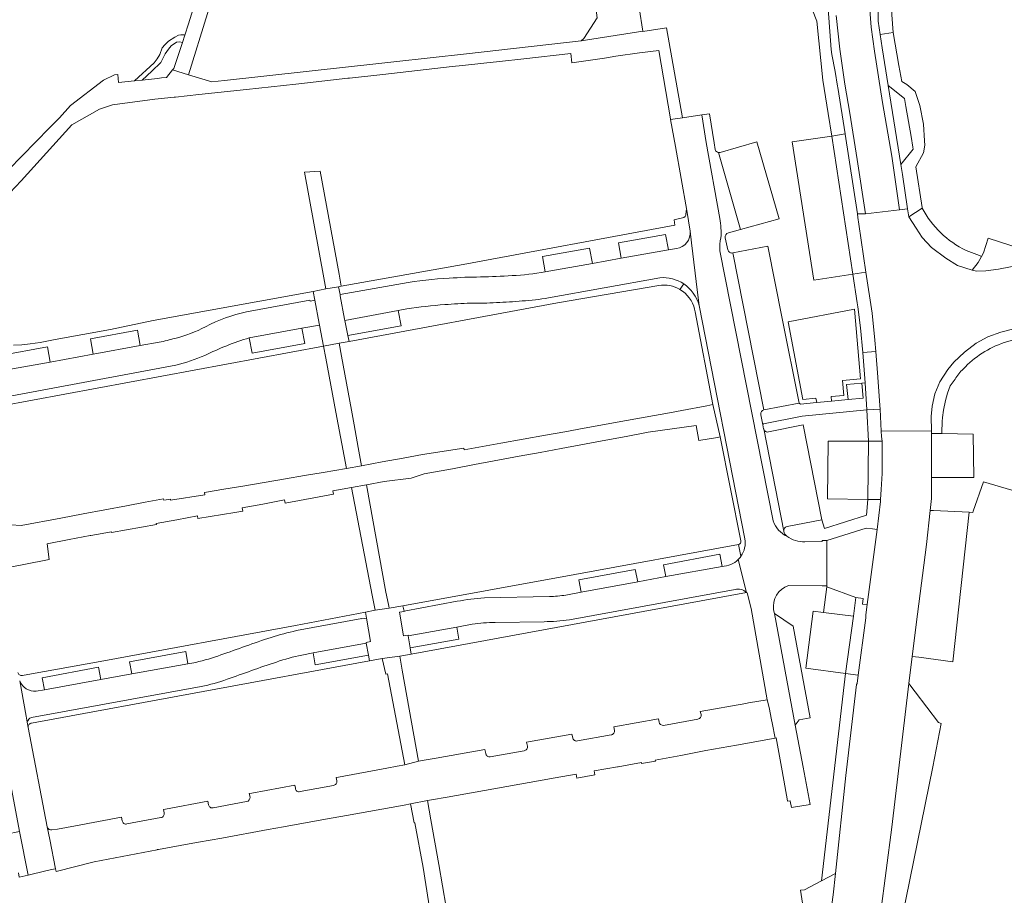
# Model space of a CAD drawing. Header units: metres. Extents: x 151213 to 156373, y 469495 to 475754.
# Tile 213 of 230: x 154508 to 154631, y 473879 to 473989. Entities that reach past the tile are written whole.
import ezdxf

# ---------------------------------------------------------------- set-up
doc = ezdxf.new("R2010")
doc.units = ezdxf.units.M
for name, color, linetype, lineweight in [('B-WE-OG-TERREIN_BEGROEID-GV', 252, 'Continuous', 18), ('B-WE-VH-ONVERHARD-GV', 252, 'Continuous', 18), ('B-WE-VH-OPENVERHARDING_BETONSTRAATSTEEN-GV', 252, 'Continuous', 18), ('B-WE-VH-OPENVERHARDING_STRAATBAKSTEEN-GV', 252, 'Continuous', 18), ('B-WE-VH-OPENVERHARDING_TEGEL-GV', 252, 'Continuous', 18)]:
    doc.layers.add(name, color=color, linetype=linetype, lineweight=lineweight)

msp = doc.modelspace()

# ---------------------------------------------------------------- linework, layer by layer
at = {"layer": 'B-WE-OG-TERREIN_BEGROEID-GV'}
for points in [[(154638.172, 473948.464, 0.151472), (154631.042, 473948.382)], [(154631.042, 473948.382, 0.1251986), (154625.921, 473945.085)], [(154625.921, 473945.085, 0.06814), (154624.907, 473943.824)]]:
    msp.add_lwpolyline(points, format="xyb", dxfattribs=at)
at = {"layer": 'B-WE-OG-TERREIN_BEGROEID-GV', "flags": 128}
msp.add_lwpolyline([(154624.907, 473943.824), (154624.294, 473942.965), (154623.949, 473942.082), (154623.695, 473941.139), (154623.441, 473939.957), (154623.336, 473939.045), (154623.325, 473938.905), (154623.306, 473938.656), (154623.261, 473937.044), (154627.171, 473936.944), (154627.246, 473931.544), (154622.545, 473931.553), (154621.973, 473931.548), (154621.974, 473928.944), (154621.801, 473927.426), (154622.202, 473927.443), (154626.649, 473927.216), (154627.125, 473927.192), (154627.146, 473927.35), (154628.463, 473930.987), (154631.975, 473929.961)], dxfattribs=at)
at = {"layer": 'B-WE-VH-ONVERHARD-GV', "flags": 128}
msp.add_lwpolyline([(154611.543, 473941.27), (154613.412, 473941.447), (154613.247, 473943.3), (154611.365, 473943.153)], close=True, dxfattribs=at)
at = {"layer": 'B-WE-VH-OPENVERHARDING_BETONSTRAATSTEEN-GV', "flags": 128}
for points in [[(154579.34, 473996.08), (154580.24, 473988.936), (154578.57, 473986.35), (154578.244, 473986.062), (154585.951, 473987.256), (154585.49, 473990.18), (154584.59, 473995.83)], [(154608.999, 473991.215), (154609.43, 473984.98), (154609.528, 473984.357), (154609.93, 473982.23), (154610.223, 473980.389), (154610.267, 473980.231), (154611.193, 473974.432), (154611.197, 473974.41), (154612.721, 473964.439), (154613.733, 473964.46), (154612.677, 473971.252), (154611.781, 473977.018), (154611.141, 473980.638), (154610.533, 473985.027), (154610.084, 473989.223)], [(154614.277, 473989.896), (154614.438, 473987.749), (154614.854, 473984.77), (154615.846, 473978.331), (154616.998, 473971.668), (154617.958, 473964.941), (154618.97, 473965.093), (154618.328, 473969.359), (154618.127, 473970.63), (154616.565, 473980.473), (154615.82, 473985.165), (154615.562, 473986.836), (154615.303, 473988.509), (154615.263, 473991.455)], [(154595.389, 473972.096), (154598.141, 473962.486), (154602.964, 473963.84), (154600.172, 473973.447), (154595.588, 473972.115)], [(154631.807, 473957.82), (154630.327, 473957.536), (154628.742, 473957.336), (154627.614, 473957.287), (154627.044, 473957.436), (154625.2, 473958.015), (154623.76, 473958.912), (154621.944, 473960.264), (154620.811, 473961.512), (154620.055, 473962.655), (154619.125, 473964.064), (154618.97, 473965.093), (154617.958, 473964.941), (154613.733, 473964.46), (154612.721, 473964.439), (154612.787, 473964.006), (154612.871, 473963.148), (154613.774, 473957.169), (154614.545, 473952.066), (154614.907, 473948.68), (154615.018, 473947.273), (154615.272, 473944.066), (154615.517, 473940.55), (154615.543, 473940.068), (154615.694, 473937.313), (154621.969, 473937.377), (154621.915, 473939.16), (154622.025, 473940.434), (154622.391, 473941.994), (154622.986, 473943.482), (154623.984, 473945.034), (154624.759, 473945.921), (154626.071, 473947.177), (154627.512, 473948.304), (154628.99, 473949.098), (154630.615, 473949.689), (154632.056, 473950.059)], [(154601.021, 473937.599), (154603.532, 473924.832)], [(154603.937, 473925.408), (154608.296, 473926.281), (154605.966, 473938.102), (154601.607, 473937.236)]]:
    msp.add_lwpolyline(points, dxfattribs=at)
for points in [[(154617.196, 473987.089), (154617.013, 473989.31), (154616.994, 473991.593), (154615.299, 473992.258), (154615.263, 473991.455), (154615.303, 473988.509), (154615.562, 473986.836)], [(154616.565, 473980.473), (154618.127, 473970.63), (154619.65, 473972.521), (154619.61, 473972.778), (154619.403, 473974.121), (154618.77, 473977.837), (154618.598, 473978.851)], [(154612.148, 473956.923), (154609.503, 473974.162), (154604.585, 473973.424), (154607.269, 473956.164)], [(154609.503, 473974.162), (154612.148, 473956.923), (154613.774, 473957.169), (154612.871, 473963.148), (154612.787, 473964.006), (154612.721, 473964.439), (154611.197, 473974.41), (154611.193, 473974.432)], [(154548.316, 473955.415), (154548.039, 473956.923), (154545.686, 473969.759), (154543.715, 473969.67), (154546.151, 473956.473), (154546.409, 473955.073), (154547.974, 473955.354)], [(154635.73, 473959.248), (154629.045, 473961.398), (154628.456, 473959.591), (154628.204, 473959.142), (154627.763, 473958.359), (154627.044, 473957.436), (154627.614, 473957.287), (154628.742, 473957.336), (154630.327, 473957.536), (154631.807, 473957.82), (154632.728, 473957.92), (154633.916, 473957.826), (154634.676, 473957.715), (154635.177, 473957.564)], [(154605.435, 473940.819), (154603.324, 473951.386), (154601.518, 473960.429), (154597.158, 473959.578), (154601.056, 473939.984)], [(154615.543, 473940.068), (154615.517, 473940.55), (154615.272, 473944.066), (154615.018, 473947.273), (154613.395, 473947.145), (154613.674, 473943.348), (154613.894, 473939.978)], [(154621.97, 473937.039), (154621.973, 473931.548), (154622.545, 473931.553), (154627.246, 473931.544), (154627.171, 473936.944), (154623.261, 473937.044), (154622.763, 473937.057)], [(154614.091, 473936.086), (154609.05, 473936.065), (154608.987, 473928.891), (154614.002, 473928.813)], [(154615.607, 473928.779), (154615.694, 473930.047), (154615.789, 473932.049), (154615.81, 473934.034), (154615.802, 473936.089), (154614.091, 473936.086), (154614.002, 473928.813)], [(154626.649, 473927.216), (154622.202, 473927.443), (154621.801, 473927.426), (154621.316, 473923.184), (154620.224, 473914.505), (154619.55, 473909.193), (154620.368, 473909.122), (154624.628, 473908.529)], [(154614.589, 473925.123), (154613.787, 473925.232), (154608.913, 473923.681), (154608.904, 473918.032), (154608.902, 473917.911), (154612.513, 473916.548), (154613.434, 473916.435), (154613.363, 473915.735), (154613.939, 473915.682), (154615.184, 473925.044)], [(154612.209, 473914.242), (154611.23, 473907.065), (154612.804, 473906.857), (154613.755, 473914.037), (154613.782, 473914.238), (154613.751, 473914.396), (154613.939, 473915.682), (154613.363, 473915.735), (154613.434, 473916.435), (154612.513, 473916.548)], [(154602.356, 473914.587), (154604.966, 473900.648), (154605.429, 473901.311), (154606.825, 473901.554), (154604.689, 473913.009)], [(154611.23, 473907.065), (154612.209, 473914.242), (154608.49, 473914.7), (154607.21, 473914.873), (154606.272, 473907.733)], [(154615.786, 473861.316), (154615.99, 473863.04), (154616.995, 473869.44), (154616.999, 473869.464), (154617.46, 473872.4), (154618.285, 473876.641), (154622.12, 473895.44), (154623.168, 473900.842), (154622.832, 473900.985), (154619.926, 473904.798), (154619.131, 473905.842), (154617.022, 473887.886), (154615.615, 473877.068), (154614.104, 473863.047), (154613.196, 473855.104), (154612.903, 473852.251), (154613.02, 473852.097), (154614.011, 473850.681), (154614.637, 473849.787), (154612.991, 473834.366), (154614.206, 473834.272), (154614.41, 473839.3), (154615.04, 473850.57)]]:
    msp.add_lwpolyline(points, close=True, dxfattribs=at)
at = {"layer": 'B-WE-VH-OPENVERHARDING_BETONSTRAATSTEEN-GV'}
for points in [[(154595.588, 473972.115, -0.1060033), (154595.389, 473972.096)], [(154601.607, 473937.236, -0.4182674), (154601.021, 473937.599)], [(154603.532, 473924.832, -0.4188496), (154603.937, 473925.408)]]:
    msp.add_lwpolyline(points, format="xyb", dxfattribs=at)
at = {"layer": 'B-WE-VH-OPENVERHARDING_STRAATBAKSTEEN-GV', "flags": 128}
for points in [[(154529.265, 473981.815), (154531.623, 473989.439), (154534.4, 473998.53), (154532.646, 473999.149), (154532.211, 473997.723), (154529.254, 473988.17), (154528.788, 473986.75), (154528.493, 473985.854), (154527.42, 473982.59), (154527.274, 473982.41)], [(154523.461, 473981.147), (154524.683, 473982.276), (154525.785, 473983.344), (154526.074, 473983.821), (154526.363, 473984.412), (154526.753, 473985.015), (154527.104, 473985.43), (154527.77, 473985.869), (154528.142, 473985.904), (154528.493, 473985.854), (154528.788, 473986.75), (154528.703, 473986.777), (154528.286, 473986.788), (154527.995, 473986.742), (154527.531, 473986.51), (154526.765, 473986.02), (154526.3, 473985.568), (154525.986, 473985.166), (154525.685, 473984.336), (154525.358, 473983.809), (154524.981, 473983.319), (154522.499, 473981.043)], [(154549.289, 473948.53), (154549.153, 473949.248), (154548.766, 473951.143), (154548.738, 473951.308), (154548.186, 473954.23), (154548.159, 473954.373), (154547.974, 473955.354), (154546.409, 473955.073), (154544.798, 473954.78), (154545.005, 473953.684), (154545.567, 473950.754), (154545.602, 473950.572), (154546.105, 473947.94), (154548.039, 473948.299)], [(154549.914, 473938.113), (154549.579, 473939.932), (154548.34, 473946.669), (154548.039, 473948.299), (154546.105, 473947.94), (154546.382, 473946.436), (154547.632, 473939.681), (154548.96, 473932.664), (154550.851, 473933.019), (154550.432, 473935.297)], [(154549.591, 473930.287), (154552.174, 473916.861), (154552.534, 473914.988), (154554.282, 473915.235), (154554.232, 473915.48), (154553.954, 473916.84), (154553.87, 473917.248), (154551.449, 473930.641)], [(154556.666, 473911.876), (154556.074, 473911.776), (154555.576, 473914.718), (154556.168, 473914.818), (154556.157, 473914.869), (154556.005, 473915.547), (154554.282, 473915.235), (154552.534, 473914.988), (154551.333, 473914.754), (154551.481, 473914.001), (154551.979, 473911.059), (154551.421, 473910.965), (154551.439, 473910.858), (154551.703, 473909.369), (154551.848, 473908.654), (154553.437, 473908.943), (154555.629, 473909.231), (154557.058, 473909.491), (154556.92, 473910.295), (154556.684, 473911.79)], [(154553.863, 473906.982), (154554.068, 473907.02), (154556.248, 473895.696), (154557.94, 473896.129), (154555.933, 473907.513), (154555.629, 473909.231), (154553.437, 473908.943)], [(154559.067, 473891.215), (154556.966, 473890.803), (154557.396, 473888.422), (154557.514, 473888.443), (154558.516, 473882.883), (154560.21, 473872.26), (154562.309, 473872.578), (154560.508, 473883.232), (154559.501, 473888.811)], [(154605.929, 473877.855), (154606.618, 473874.077), (154607.139, 473874.228), (154609.135, 473874.24), (154609.137, 473874.408), (154609.62, 473878.891), (154609.68, 473879.45), (154609.967, 473882.11), (154608.227, 473881.196), (154606.12, 473880.09), (154605.606, 473880.042)]]:
    msp.add_lwpolyline(points, close=True, dxfattribs=at)
for points in [[(154610.084, 473989.223), (154610.533, 473985.027), (154611.141, 473980.638), (154611.781, 473977.018), (154612.677, 473971.252), (154613.733, 473964.46), (154617.958, 473964.941), (154616.998, 473971.668), (154615.846, 473978.331), (154614.854, 473984.77), (154614.438, 473987.749), (154614.277, 473989.896)], [(154506.262, 473966.33), (154508.383, 473968.576), (154514.719, 473975.546), (154518.14, 473977.519), (154519.774, 473978.039), (154525.066, 473978.763), (154527.457, 473979.013), (154527.628, 473979.031), (154530.545, 473979.336), (154536.507, 473979.961), (154542.635, 473980.657), (154549.137, 473981.385), (154549.324, 473981.396), (154553.491, 473981.862), (154562.14, 473982.83), (154563.434, 473982.971), (154566.107, 473983.264), (154568.045, 473983.476), (154571.09, 473983.808), (154576.949, 473984.449), (154577.102, 473983.296), (154581.146, 473983.904), (154582.577, 473984.119), (154585.52, 473984.561), (154585.524, 473984.534), (154587.92, 473984.85), (154589.383, 473976.296), (154589.395, 473976.228), (154590.88, 473976.45), (154588.88, 473987.676), (154585.96, 473987.2), (154585.955, 473987.232), (154585.951, 473987.256), (154578.244, 473986.062), (154563.95, 473984.42), (154554.865, 473983.417), (154551.872, 473983.086), (154549.211, 473982.793), (154533.749, 473981.085), (154532.16, 473980.91), (154529.26, 473981.801), (154529.265, 473981.815), (154527.274, 473982.41), (154526.52, 473981.48), (154525.884, 473981.411), (154525.408, 473981.359), (154523.461, 473981.147), (154522.499, 473981.043), (154520.54, 473980.83), (154520.495, 473981.339), (154520.494, 473981.352), (154520.45, 473981.85), (154520.02, 473981.802), (154518.644, 473981.143), (154514.544, 473977.964), (154513.18, 473976.42), (154511.92, 473975.17), (154506.81, 473969.95)], [(154594.969, 473972.465), (154594.83, 473973.33), (154594.243, 473976.95), (154593.291, 473976.808), (154593.857, 473973.375), (154595.559, 473963.87)], [(154595.559, 473963.87), (154593.857, 473973.375), (154593.291, 473976.808), (154590.88, 473976.45), (154589.395, 473976.228), (154590.006, 473972.85), (154591.445, 473964.88), (154591.849, 473962.305), (154592.024, 473960.852), (154592.779, 473954.64), (154592.779, 473954.639), (154592.955, 473953.027), (154598.677, 473923.883)], [(154596.613, 473962.068), (154598.141, 473962.486), (154595.389, 473972.096)], [(154591.849, 473962.305), (154591.445, 473964.88), (154591.363, 473964.865), (154591.31, 473964.28), (154591.21, 473964.11), (154591.04, 473963.99), (154589.85, 473963.72), (154589.94, 473963.04), (154563.51, 473958.14), (154548.316, 473955.415), (154547.974, 473955.354), (154548.159, 473954.373), (154555.954, 473955.765)], [(154592.955, 473953.027), (154592.779, 473954.639), (154592.779, 473954.64), (154592.024, 473960.852), (154591.849, 473962.305)], [(154573.757, 473957.199), (154573.427, 473959.117), (154579.301, 473960.177), (154579.654, 473958.272), (154583.257, 473958.902), (154582.903, 473960.815), (154588.769, 473961.865), (154589.127, 473959.968), (154590.122, 473960.145)], [(154596.553, 473959.963), (154596.226, 473961.459)], [(154590.122, 473960.145), (154589.127, 473959.968), (154583.257, 473958.902), (154579.654, 473958.272), (154573.757, 473957.199)], [(154595.542, 473959.842), (154602.207, 473926.129)], [(154602.207, 473926.129), (154595.542, 473959.842)], [(154601.056, 473939.984), (154597.158, 473959.578)], [(154574.162, 473953.962), (154588.079, 473956.48)], [(154588.079, 473956.48), (154574.162, 473953.962)], [(154555.954, 473955.765), (154548.159, 473954.373), (154548.186, 473954.23), (154548.738, 473951.308), (154548.766, 473951.143), (154555.41, 473952.379)], [(154549.153, 473949.248), (154549.289, 473948.53), (154575.282, 473953.342), (154587.94, 473955.52)], [(154591.041, 473955.704), (154590.579, 473955.014)], [(154590.579, 473955.014), (154591.041, 473955.704)], [(154536.494, 473952.223), (154544.393, 473953.69), (154544.416, 473953.571), (154545.005, 473953.684), (154544.798, 473954.78), (154524.85, 473951.15), (154519.54, 473950.02), (154512.62, 473948.78), (154510.75, 473948.38), (154509.5, 473948.21), (154508.45, 473948.12), (154507.43, 473948.08)], [(154536.829, 473948.985), (154543.41, 473950.177), (154545.602, 473950.572), (154545.567, 473950.754), (154545.005, 473953.684), (154544.416, 473953.571), (154544.393, 473953.69), (154536.494, 473952.223)], [(154556.508, 473952.58), (154555.41, 473952.379), (154555.774, 473950.469), (154549.153, 473949.248)], [(154555.41, 473952.379), (154556.508, 473952.58)], [(154598.677, 473923.883), (154592.955, 473953.027)], [(154592.479, 473952.217), (154594.683, 473940.643), (154595.591, 473936.602), (154598.171, 473923.641)], [(154505.803, 473946.79), (154511.66, 473947.849), (154512.002, 473945.952), (154517.353, 473946.932), (154517.01, 473948.846), (154522.888, 473949.936), (154523.232, 473948.001)], [(154546.105, 473947.94), (154545.602, 473950.572), (154543.41, 473950.177), (154543.765, 473948.266), (154537.197, 473947.059), (154536.829, 473948.985)], [(154527.662, 473945.55), (154505.87, 473941.49), (154504.384, 473941.214), (154504.541, 473940.261), (154505.723, 473940.467), (154546.105, 473947.94)], [(154525.617, 473948.42), (154523.232, 473948.001), (154517.353, 473946.932), (154512.002, 473945.952)], [(154523.232, 473948.001), (154525.617, 473948.42)], [(154512.002, 473945.952), (154506.145, 473944.894), (154505.327, 473944.74), (154503.841, 473944.507), (154504.384, 473941.214), (154505.87, 473941.49), (154527.662, 473945.55)], [(154506.531, 473920.276), (154508.723, 473920.672), (154511.88, 473921.29), (154511.61, 473923.27), (154514.379, 473923.817), (154516.975, 473924.293), (154517.06, 473924.309), (154519.63, 473924.781), (154519.65, 473924.672), (154525.244, 473925.662), (154525.217, 473925.808), (154527.784, 473926.28), (154530.38, 473926.758), (154530.441, 473926.429), (154535.02, 473927.16), (154536.018, 473927.348), (154535.942, 473927.756), (154538.528, 473928.236), (154541.225, 473928.737), (154541.299, 473928.34), (154547.35, 473929.477), (154547.279, 473929.862), (154549.591, 473930.287), (154551.449, 473930.641), (154553.651, 473931.051), (154557.03, 473931.46), (154558.664, 473931.985), (154562.19, 473932.643), (154564.936, 473933.155), (154570.52, 473934.195), (154573.129, 473934.682), (154575.77, 473935.174), (154581.334, 473936.211), (154583.849, 473936.68), (154586.594, 473937.191), (154592.61, 473938.03), (154592.927, 473936.175), (154595.263, 473936.549), (154595.591, 473936.602), (154594.683, 473940.643), (154593.94, 473940.501), (154590.797, 473939.901), (154589.25, 473939.606), (154586.22, 473939.06), (154583.896, 473938.642), (154578.604, 473937.689), (154576.198, 473937.256), (154573.792, 473936.823), (154568.224, 473935.821), (154565.941, 473935.41), (154563.659, 473934.999), (154563.624, 473935.193), (154558.442, 473934.415), (154556.023, 473933.97), (154553.428, 473933.493), (154550.851, 473933.019), (154548.96, 473932.664), (154546.063, 473932.174), (154543.711, 473931.776), (154541.36, 473931.378), (154536.056, 473930.48), (154533.645, 473930.072), (154531.235, 473929.664), (154531.281, 473929.394), (154526.999, 473928.699), (154527.009, 473928.849), (154526.174, 473928.715), (154526.139, 473928.901), (154523.832, 473928.464), (154521.527, 473928.027), (154516.105, 473927), (154513.332, 473926.475), (154508.394, 473925.54), (154507.074, 473925.617)], [(154601.014, 473937.632), (154600.919, 473938.114), (154600.677, 473939.374)], [(154603.532, 473924.832), (154601.021, 473937.599)], [(154615.615, 473877.068), (154617.022, 473887.886), (154619.131, 473905.842), (154619.55, 473909.193), (154620.224, 473914.505), (154621.316, 473923.184), (154621.801, 473927.426), (154621.974, 473928.944), (154621.973, 473931.548), (154621.97, 473937.039), (154621.97, 473937.349), (154621.969, 473937.377), (154615.694, 473937.313), (154615.73, 473936.653), (154615.802, 473936.089), (154615.81, 473934.034), (154615.789, 473932.049), (154615.694, 473930.047), (154615.607, 473928.779), (154615.583, 473928.568), (154615.184, 473925.044), (154613.939, 473915.682), (154613.751, 473914.396), (154613.782, 473914.238), (154613.755, 473914.037), (154612.804, 473906.857), (154612.669, 473905.838), (154612.605, 473905.69), (154611.284, 473894.334), (154609.967, 473882.11), (154609.68, 473879.45), (154609.62, 473878.891)], [(154598.15, 473921.666), (154598.188, 473921.719), (154597.88, 473923.18), (154577.45, 473919.43), (154556.005, 473915.547), (154556.157, 473914.869), (154562.789, 473916.09)], [(154597.88, 473923.18), (154598.188, 473921.719)], [(154604.113, 473918.052), (154608.304, 473918.034), (154608.904, 473918.032), (154608.913, 473923.681), (154608.313, 473923.682), (154608.313, 473923.54), (154606.168, 473923.529)], [(154588.797, 473919.168), (154588.508, 473920.659), (154595.543, 473921.957), (154595.827, 473920.447)], [(154598.188, 473921.719), (154598.15, 473921.666)], [(154595.827, 473920.447), (154588.797, 473919.168), (154585.306, 473918.539), (154578.235, 473917.235), (154576.342, 473916.874)], [(154598.882, 473917.204), (154597.838, 473921.302)], [(154597.838, 473921.302), (154598.882, 473917.204), (154598.96, 473917.129), (154599.461, 473915.186), (154601.466, 473903.812), (154601.701, 473902.837), (154602.009, 473901.3), (154602.089, 473900.903), (154602.466, 473899.021), (154602.568, 473899.039), (154603.308, 473894.936), (154603.984, 473891.193), (154603.995, 473891.135), (154604.324, 473891.186), (154604.33, 473891.155), (154604.485, 473890.335), (154606.806, 473890.75), (154605.926, 473895.403), (154604.966, 473900.648), (154602.356, 473914.587), (154602.264, 473915.009)], [(154576.342, 473916.874), (154578.235, 473917.235), (154577.963, 473918.753), (154584.995, 473920.045), (154585.306, 473918.539), (154588.797, 473919.168)], [(154564.65, 473913.242), (154562.748, 473912.877), (154562.967, 473911.372), (154556.92, 473910.295), (154557.058, 473909.491), (154598.882, 473917.204)], [(154576.781, 473913.792), (154597.445, 473917.566)], [(154597.445, 473917.566), (154576.781, 473913.792)], [(154562.789, 473916.09), (154556.157, 473914.869), (154556.168, 473914.818)], [(154566.169, 473916.517), (154574.277, 473916.681)], [(154574.277, 473916.681), (154566.169, 473916.517)], [(154542.727, 473912.429), (154550.88, 473913.953), (154550.889, 473913.901), (154551.481, 473914.001), (154551.333, 473914.754), (154542.62, 473913.06), (154518.69, 473908.68), (154509.196, 473906.964), (154508.554, 473906.848)], [(154556.168, 473914.818), (154555.576, 473914.718), (154556.074, 473911.776), (154556.666, 473911.876), (154556.684, 473911.79), (154562.748, 473912.877), (154564.65, 473913.242)], [(154543.389, 473909.377), (154544.79, 473909.656), (154551.439, 473910.858), (154551.421, 473910.965), (154551.979, 473911.059), (154551.481, 473914.001), (154550.889, 473913.901), (154550.88, 473913.953), (154542.727, 473912.429)], [(154567.522, 473913.433), (154573.63, 473913.548)], [(154573.63, 473913.548), (154567.522, 473913.433)], [(154509.683, 473900.883), (154510.315, 473900.999), (154551.848, 473908.654), (154551.703, 473909.369), (154545.062, 473908.142), (154544.79, 473909.656), (154543.389, 473909.377)], [(154510.266, 473904.866), (154511.271, 473905.053), (154511.003, 473906.551), (154518.012, 473907.854), (154518.331, 473906.347), (154522.17, 473907.035), (154521.904, 473908.527), (154528.938, 473909.81), (154529.191, 473908.308), (154530.16, 473908.472)], [(154530.16, 473908.472), (154529.191, 473908.308), (154522.17, 473907.035), (154518.331, 473906.347), (154511.271, 473905.053), (154510.266, 473904.866)], [(154508.195, 473906.16), (154508.402, 473905.012), (154508.99, 473901.744), (154509.125, 473900.995)], [(154509.747, 473882.039), (154512.178, 473882.601), (154512.65, 473882.71), (154511.944, 473886.363), (154511.64, 473887.936), (154509.25, 473900.347), (154509.125, 473900.995), (154508.99, 473901.744), (154508.402, 473905.012), (154508.195, 473906.16)], [(154509.664, 473901.602), (154530.837, 473905.445)], [(154530.837, 473905.445), (154509.664, 473901.602)], [(154504.943, 473904.334), (154505.04, 473903.809), (154508.179, 473887.344), (154509.26, 473881.926), (154509.747, 473882.039)], [(154511.64, 473887.936), (154511.944, 473886.363), (154512.65, 473882.71), (154512.735, 473882.386), (154517.474, 473883.587), (154525.35, 473885.092), (154525.35, 473885.094), (154525.495, 473885.12), (154529.344, 473885.815), (154530.495, 473886.022), (154533.407, 473886.548), (154539.194, 473887.594), (154541.113, 473887.94), (154546.368, 473888.889), (154548.956, 473889.356), (154556.166, 473890.658), (154556.966, 473890.803), (154559.067, 473891.215), (154559.572, 473891.3), (154561.533, 473891.628), (154567.333, 473892.676), (154575.006, 473894.055), (154577.627, 473894.523), (154577.716, 473894.034), (154579.945, 473894.434), (154579.856, 473894.919), (154582.779, 473895.44), (154582.848, 473895.452), (154585.771, 473895.973), (154585.796, 473895.836), (154587.505, 473896.145), (154587.481, 473896.278), (154590.671, 473896.846), (154593.791, 473897.453), (154597.649, 473898.15), (154602.466, 473899.021), (154602.089, 473900.903), (154602.009, 473901.3), (154601.701, 473902.837), (154601.466, 473903.812)], [(154601.466, 473903.812), (154599.14, 473903.401), (154598.787, 473903.339), (154593.099, 473902.335), (154593.216, 473901.971)], [(154509.125, 473900.995), (154509.25, 473900.347)], [(154587.961, 473901.012), (154587.896, 473901.416), (154582.309, 473900.43), (154582.397, 473899.985)], [(154592.806, 473901.389), (154588.53, 473900.603)], [(154577.195, 473899.068), (154577.076, 473899.506), (154571.439, 473898.523), (154571.441, 473898.512), (154571.543, 473898.024)], [(154581.976, 473899.426), (154577.787, 473898.657)], [(154566.347, 473897.101), (154566.237, 473897.593), (154560.177, 473896.524), (154558.641, 473896.253), (154557.94, 473896.129), (154556.248, 473895.696), (154555.307, 473895.521), (154554.016, 473895.281), (154547.959, 473894.158), (154547.674, 473894.105), (154547.745, 473893.69)], [(154571.128, 473897.439), (154566.91, 473896.676)], [(154542.589, 473892.753), (154542.507, 473893.146), (154537.143, 473892.151), (154536.843, 473892.095), (154536.931, 473891.663)], [(154547.342, 473893.105), (154543.171, 473892.336)], [(154531.762, 473890.704), (154531.671, 473891.135), (154526.368, 473890.152), (154526.138, 473890.109), (154526.225, 473889.676)], [(154536.505, 473891.099), (154532.347, 473890.313)], [(154520.99, 473888.703), (154520.894, 473889.136), (154515.169, 473888.074), (154512.898, 473887.653), (154512.223, 473887.553)], [(154525.808, 473889.099), (154521.578, 473888.297)], [(154508.053, 473882.198), (154508.15, 473881.67), (154508.862, 473881.834), (154509.26, 473881.926), (154508.179, 473887.344), (154506.544, 473887.036)]]:
    msp.add_lwpolyline(points, dxfattribs=at)
at = {"layer": 'B-WE-VH-OPENVERHARDING_STRAATBAKSTEEN-GV'}
for points in [[(154595.389, 473972.096, -0.3156636), (154594.969, 473972.465)], [(154595.559, 473963.87, -0.0535956), (154595.688, 473961.464)], [(154595.688, 473961.464, 0.0535956), (154595.559, 473963.87)], [(154591.849, 473962.305, -0.4118477), (154590.122, 473960.145)], [(154590.122, 473960.145, 0.4118477), (154591.849, 473962.305)], [(154595.688, 473961.464, 0.0727155), (154595.542, 473959.842)], [(154595.542, 473959.842, -0.0727155), (154595.688, 473961.464)], [(154596.226, 473961.459, -0.4079523), (154596.613, 473962.068)], [(154597.158, 473959.578, -0.4220323), (154596.553, 473959.963)], [(154561.796, 473956.426, 0.0316494), (154555.954, 473955.765)], [(154555.954, 473955.765, -0.0316494), (154561.796, 473956.426)], [(154565.686, 473956.573, 0.0156783), (154561.796, 473956.426)], [(154561.796, 473956.426, -0.0156783), (154565.686, 473956.573)], [(154569.636, 473956.743, -0.008108), (154565.686, 473956.573)], [(154565.686, 473956.573, 0.008108), (154569.636, 473956.743)], [(154573.757, 473957.199, -0.0295912), (154569.636, 473956.743)], [(154569.636, 473956.743, 0.0295912), (154573.757, 473957.199)], [(154588.079, 473956.48, -0.1687227), (154591.041, 473955.704)], [(154591.041, 473955.704, 0.1687227), (154588.079, 473956.48)], [(154587.94, 473955.52, -0.1743645), (154590.579, 473955.014)], [(154590.579, 473955.014, -0.2005996), (154592.409, 473952.558)], [(154591.041, 473955.704, -0.1818152), (154592.955, 473953.027)], [(154592.955, 473953.027, 0.1818152), (154591.041, 473955.704)], [(154567.679, 473953.372, 0.0090092), (154570.899, 473953.577)], [(154570.899, 473953.577, -0.0090092), (154567.679, 473953.372)], [(154570.899, 473953.577, 0.0254084), (154574.162, 473953.962)], [(154574.162, 473953.962, -0.0254084), (154570.899, 473953.577)], [(154556.508, 473952.58, -0.0238459), (154561.247, 473953.123)], [(154561.247, 473953.123, 0.0238459), (154556.508, 473952.58)], [(154561.247, 473953.123, -0.010015), (154564.438, 473953.299)], [(154564.438, 473953.299, 0.010015), (154561.247, 473953.123)], [(154564.438, 473953.299, 0.0132677), (154567.679, 473953.372)], [(154567.679, 473953.372, -0.0132677), (154564.438, 473953.299)], [(154592.409, 473952.558, -0.0230895), (154592.479, 473952.217)], [(154536.494, 473952.223, 0.0647793), (154531.386, 473950.366)], [(154531.386, 473950.366, -0.0647793), (154536.494, 473952.223)], [(154531.386, 473950.366, -0.0602965), (154527.553, 473948.895)], [(154527.553, 473948.895, 0.0602965), (154531.386, 473950.366)], [(154527.553, 473948.895, -0.009735), (154525.617, 473948.42)], [(154525.617, 473948.42, 0.009735), (154527.553, 473948.895)], [(154531.298, 473946.784, -0.0382129), (154536.829, 473948.985)], [(154536.829, 473948.985, 0.0382129), (154531.298, 473946.784)], [(154527.662, 473945.55, 0.0385445), (154531.298, 473946.784)], [(154531.298, 473946.784, -0.0385445), (154527.662, 473945.55)], [(154600.671, 473939.406, -0.4141373), (154601.056, 473939.984)], [(154600.677, 473939.374, -0.0603851), (154600.671, 473939.406)], [(154601.021, 473937.599, -0.0351677), (154601.014, 473937.632)], [(154602.207, 473926.129, 0.2057128), (154603.923, 473924.204)], [(154603.923, 473924.204, -0.2057128), (154602.207, 473926.129)], [(154603.923, 473924.204, -0.1954447), (154603.532, 473924.832)], [(154606.168, 473923.529, -0.1597955), (154603.923, 473924.204)], [(154598.171, 473923.641, -0.439231), (154597.88, 473923.18)], [(154598.188, 473921.719, 0.1944346), (154598.677, 473923.883)], [(154598.677, 473923.883, -0.1944346), (154598.188, 473921.719)], [(154597.838, 473921.302, 0.0416293), (154598.15, 473921.666)], [(154598.15, 473921.666, -0.0416293), (154597.838, 473921.302)], [(154595.827, 473920.447, 0.191324), (154597.838, 473921.302)], [(154597.838, 473921.302, -0.191324), (154595.827, 473920.447)], [(154602.264, 473915.009, -0.3675934), (154604.113, 473918.052)], [(154574.277, 473916.681, 0.0343989), (154576.342, 473916.874)], [(154576.342, 473916.874, -0.0343989), (154574.277, 473916.681)], [(154597.445, 473917.566, -0.2450086), (154598.882, 473917.204)], [(154598.882, 473917.204, 0.2450086), (154597.445, 473917.566)], [(154562.789, 473916.09, -0.0316746), (154566.169, 473916.517)], [(154566.169, 473916.517, 0.0316746), (154562.789, 473916.09)], [(154564.65, 473913.242, -0.0421298), (154567.522, 473913.433)], [(154567.522, 473913.433, 0.0421298), (154564.65, 473913.242)], [(154573.63, 473913.548, 0.0342904), (154576.781, 473913.792)], [(154576.781, 473913.792, -0.0342904), (154573.63, 473913.548)], [(154542.727, 473912.429, 0.0258837), (154539.559, 473911.579)], [(154539.559, 473911.579, -0.0258837), (154542.727, 473912.429)], [(154539.559, 473911.579, 0.0115512), (154536.373, 473910.49)], [(154536.373, 473910.49, -0.0115512), (154539.559, 473911.579)], [(154533.285, 473909.393, -0.0310758), (154530.16, 473908.472)], [(154530.16, 473908.472, 0.0310758), (154533.285, 473909.393)], [(154536.373, 473910.49, -0.0060763), (154533.285, 473909.393)], [(154533.285, 473909.393, 0.0060763), (154536.373, 473910.49)], [(154540.238, 473908.51, -0.0345117), (154543.389, 473909.377)], [(154543.389, 473909.377, 0.0345117), (154540.238, 473908.51)], [(154537.121, 473907.442, -0.0083503), (154540.238, 473908.51)], [(154540.238, 473908.51, 0.0083503), (154537.121, 473907.442)], [(154508.554, 473906.848, -0.4206823), (154507.955, 473907.226)], [(154534.064, 473906.364, 0.0032172), (154537.121, 473907.442)], [(154537.121, 473907.442, -0.0032172), (154534.064, 473906.364)], [(154510.266, 473904.866, -0.3301936), (154508.195, 473906.16)], [(154508.195, 473906.16, 0.3301936), (154510.266, 473904.866)], [(154530.837, 473905.445, 0.0386868), (154534.064, 473906.364)], [(154534.064, 473906.364, -0.0386868), (154530.837, 473905.445)], [(154593.216, 473901.971, -0.4356704), (154592.806, 473901.389)], [(154509.125, 473900.995, -0.2460356), (154509.664, 473901.602)], [(154509.664, 473901.602, 0.2460356), (154509.125, 473900.995)], [(154509.25, 473900.347, -0.4199922), (154509.683, 473900.883)], [(154588.53, 473900.603, -0.3885207), (154587.961, 473901.012)], [(154582.397, 473899.985, -0.4369796), (154581.976, 473899.426)], [(154577.787, 473898.657, -0.423782), (154577.195, 473899.068)], [(154566.91, 473896.676, -0.4250093), (154566.347, 473897.101)], [(154571.543, 473898.024, -0.4142685), (154571.128, 473897.439)], [(154547.745, 473893.69, -0.4228969), (154547.342, 473893.105)], [(154543.171, 473892.336, -0.4593292), (154542.589, 473892.753)], [(154536.931, 473891.663, -0.4040739), (154536.505, 473891.099)], [(154526.225, 473889.676, -0.440881), (154525.808, 473889.099)], [(154532.347, 473890.313, -0.4505346), (154531.762, 473890.704)], [(154521.578, 473888.297, -0.4347686), (154520.99, 473888.703)], [(154512.223, 473887.553, -0.3996029), (154511.64, 473887.936)]]:
    msp.add_lwpolyline(points, format="xyb", dxfattribs=at)
at = {"layer": 'B-WE-VH-OPENVERHARDING_TEGEL-GV', "flags": 128}
for points in [[(154608.41, 473981.15), (154609.047, 473976.97), (154609.503, 473974.162), (154611.193, 473974.432), (154610.267, 473980.231), (154610.223, 473980.389), (154609.93, 473982.23), (154609.528, 473984.357), (154609.43, 473984.98), (154608.999, 473991.215), (154606.575, 473991.283), (154607.645, 473988.493)], [(154617.898, 473982.964), (154617.196, 473987.089), (154615.562, 473986.836), (154615.82, 473985.165), (154616.565, 473980.473), (154618.598, 473978.851), (154618.77, 473977.837), (154619.403, 473974.121), (154619.61, 473972.778), (154619.65, 473972.521), (154618.127, 473970.63), (154618.328, 473969.359), (154618.97, 473965.093), (154619.125, 473964.064), (154620.806, 473965.181), (154620.78, 473965.23), (154619.993, 473970.309), (154620.96, 473972.073), (154621.109, 473973.011), (154621.077, 473973.584), (154620.96, 473975.657), (154620.505, 473977.967), (154619.936, 473979.71), (154618.891, 473980.585), (154618.236, 473980.98)], [(154612.148, 473956.923), (154612.699, 473953.356), (154612.78, 473952.828), (154613.101, 473950.242), (154613.395, 473947.145), (154615.018, 473947.273), (154614.907, 473948.68), (154614.545, 473952.066), (154613.774, 473957.169)], [(154609.489, 473941.076), (154609.491, 473941.076), (154609.442, 473941.665), (154611.014, 473941.798), (154610.856, 473943.665), (154613.079, 473943.853), (154612.344, 473952.544), (154604.074, 473950.968), (154605.916, 473941.297), (154607.531, 473941.454), (154607.634, 473940.901)], [(154614.091, 473936.086), (154615.802, 473936.089), (154615.73, 473936.653), (154615.694, 473937.313), (154615.543, 473940.068), (154613.894, 473939.978)], [(154608.49, 473914.7), (154612.209, 473914.242), (154612.513, 473916.548), (154608.902, 473917.911)], [(154608.227, 473881.196), (154609.967, 473882.11), (154611.284, 473894.334), (154612.605, 473905.69), (154612.669, 473905.838), (154612.804, 473906.857), (154611.23, 473907.065), (154611.069, 473905.679)]]:
    msp.add_lwpolyline(points, close=True, dxfattribs=at)
for points in [[(154620.806, 473965.181), (154619.125, 473964.064), (154620.055, 473962.655), (154620.811, 473961.512), (154621.944, 473960.264), (154623.76, 473958.912), (154625.2, 473958.015), (154627.044, 473957.436), (154627.763, 473958.359), (154628.204, 473959.142)], [(154628.204, 473959.142), (154627.957, 473959.234), (154626.29, 473959.887)], [(154632.056, 473950.059), (154630.615, 473949.689), (154628.99, 473949.098), (154627.512, 473948.304), (154626.071, 473947.177), (154624.759, 473945.921), (154623.984, 473945.034), (154622.986, 473943.482), (154622.391, 473941.994), (154622.025, 473940.434), (154621.915, 473939.16), (154621.969, 473937.377), (154621.97, 473937.349), (154621.97, 473937.039), (154622.763, 473937.057), (154623.261, 473937.044), (154623.306, 473938.656), (154623.325, 473938.905), (154623.336, 473939.045), (154623.441, 473939.957), (154623.695, 473941.139), (154623.949, 473942.082), (154624.294, 473942.965), (154624.907, 473943.824)], [(154601.014, 473938.262), (154605.834, 473939.219), (154613.894, 473939.978), (154613.674, 473943.348), (154613.247, 473943.3)], [(154613.247, 473943.3), (154613.412, 473941.447), (154611.543, 473941.27), (154609.491, 473941.076), (154609.489, 473941.076), (154607.634, 473940.901), (154607.617, 473940.899), (154605.614, 473940.71), (154605.435, 473940.819), (154601.056, 473939.984)], [(154600.677, 473939.374), (154600.919, 473938.114)], [(154606.168, 473923.529), (154608.313, 473923.54), (154608.313, 473923.682), (154608.913, 473923.681), (154613.787, 473925.232), (154614.589, 473925.123), (154615.184, 473925.044), (154615.583, 473928.568), (154615.607, 473928.779), (154614.002, 473928.813), (154613.859, 473926.84), (154608.594, 473925.169), (154608.296, 473926.281), (154603.937, 473925.408)]]:
    msp.add_lwpolyline(points, dxfattribs=at)
at = {"layer": 'B-WE-VH-OPENVERHARDING_TEGEL-GV'}
for points in [[(154626.29, 473959.887, -0.1649635), (154620.806, 473965.181)], [(154631.042, 473948.382, -0.151472), (154638.172, 473948.464)], [(154625.921, 473945.085, -0.1251986), (154631.042, 473948.382)], [(154624.907, 473943.824, -0.06814), (154625.921, 473945.085)], [(154601.056, 473939.984, 0.4141373), (154600.671, 473939.406)], [(154600.671, 473939.406, 0.0603851), (154600.677, 473939.374)], [(154600.919, 473938.114, -0.3423362), (154601.014, 473938.262)], [(154603.937, 473925.408, 0.4188496), (154603.532, 473924.832)], [(154603.532, 473924.832, 0.1954447), (154603.923, 473924.204)], [(154603.923, 473924.204, 0.1597955), (154606.168, 473923.529)]]:
    msp.add_lwpolyline(points, format="xyb", dxfattribs=at)

doc.saveas('drawing.dxf')
